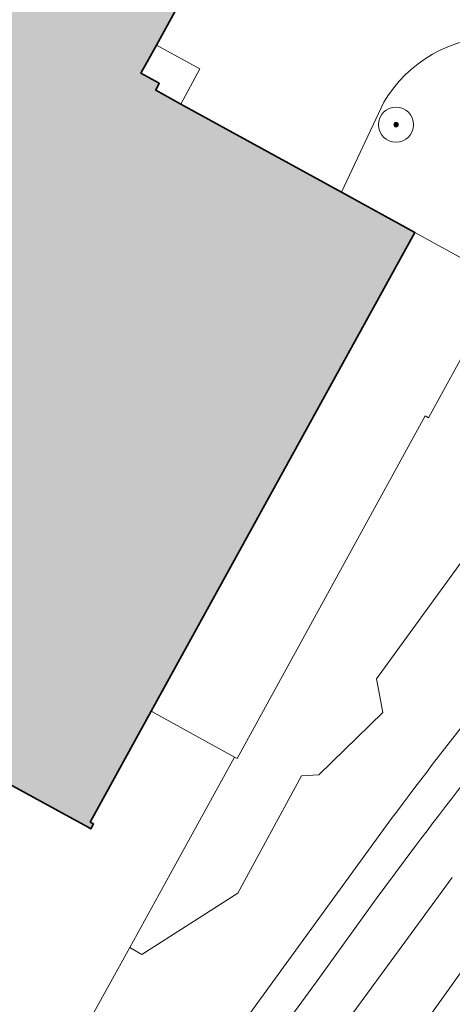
# Model space of a CAD drawing. Header units: metres. Extents: x 125349 to 128236, y 501602 to 503797.
# Tile 6 of 256: x 126264 to 126289, y 501955 to 502012. Entities that reach past the tile are written whole.
import ezdxf

# ---------------------------------------------------------------- set-up
doc = ezdxf.new("R2010")
doc.units = ezdxf.units.M
doc.layers.get('0').update_dxf_attribs({"linetype": 'CONTINUOUS'})
for name, color, linetype, lineweight in [('B-WE-GR-BEPLANTING_CULTUUR_BODEMBEDEKKER-GV', 90, 'CONTINUOUS', 18), ('B-WE-GR-BEPLANTING_CULTUUR_HEESTERS-GV', 90, 'CONTINUOUS', 18), ('B-WE-GR-BOOM-S-500', 90, 'CONTINUOUS', 18), ('B-WE-OG-BEBOUWING-GV', 7, 'CONTINUOUS', 35), ('B-WE-OG-TERREIN_BEGROEID-GV', 7, 'CONTINUOUS', 18), ('B-WE-OG-TERREIN_ERF-GV', 7, 'CONTINUOUS', 18), ('B-WE-VH-GESLOTENVERHARDING_ASFALT-GV', 10, 'CONTINUOUS', 18), ('B-WE-VH-OPENVERHARDING-GV', 90, 'CONTINUOUS', 18)]:
    doc.layers.add(name, color=color, linetype=linetype, lineweight=lineweight)
doc.layers.add('B-WE-OG-BEBOUWING-V', color=7, linetype='CONTINUOUS', lineweight=18, true_color=0xcc646e)

# ---------------------------------------------------------------- blocks, each defined once
blk = doc.blocks.new('SGR-BOOM_01-SO')
at = {"linetype": 'ByBlock', "lineweight": 18}
h = blk.add_hatch(color=0, dxfattribs=at)
h.dxf.hatch_style = 1
edge = h.paths.add_edge_path()
edge.add_arc((0, 0), 0.25, 0, 360)
at = {"color": 0, "linetype": 'ByBlock', "lineweight": 18}
for radius in [2, 0.25]:
    blk.add_circle((0, 0), radius, dxfattribs=at)

msp = doc.modelspace()

# ---------------------------------------------------------------- hatches: boundary and pattern name
at = {"layer": 'B-WE-OG-BEBOUWING-V'}
msp.add_hatch(color=256, dxfattribs=at).paths.add_polyline_path([(126273.096, 502006.827), (126271.664, 502007.614), (126271.861, 502008.019), (126270.817, 502008.591), (126271.694, 502010.189), (126276.844, 502019.58), (126267.553, 502024.653), (126263.415, 502026.913), (126261.388, 502028.02), (126259.799, 502025.133), (126255.763, 502017.802), (126250.155, 502007.615), (126238.022, 501985.388), (126237.39, 501984.232), (126237.375, 501984.204), (126237.01, 501983.535), (126236.603, 501982.789), (126238.669, 501981.67), (126238.912, 501982.114), (126245.949, 501978.267), (126245.589, 501977.609), (126247.133, 501976.764), (126248.191, 501976.186), (126251.959, 501974.126), (126267.768, 501965.485), (126267.96, 501965.38), (126268.114, 501965.659), (126267.922, 501965.765), (126271.405, 501972.097), (126286.467, 501999.48), (126285.521, 502000), (126282.267, 502001.788)])

# ---------------------------------------------------------------- linework, layer by layer
at = {"layer": 'B-WE-GR-BEPLANTING_CULTUUR_BODEMBEDEKKER-GV', "flags": 128}
for points in [[(126273.222, 501934.895), (126273.525, 501935.32), (126282.494, 501947.914), (126290.911, 501959.724), (126292.597, 501962.079), (126299.922, 501972.313), (126308.338, 501984.144), (126317.772, 501997.537), (126319.481, 502000), (126326.643, 502010.321), (126326.479, 502010.454), (126323.264, 502006.581), (126320.133, 502002.679), (126318.063, 502000), (126309.116, 501988.424)], [(126288.598, 501962.591), (126270.034, 501937.199), (126273.222, 501934.895)]]:
    msp.add_lwpolyline(points, dxfattribs=at)
at = {"layer": 'B-WE-GR-BEPLANTING_CULTUUR_HEESTERS-GV'}
msp.add_lwpolyline([(126291.236, 502010.707, 0.260098), (126284.685, 502006.927)], format="xyb", dxfattribs=at)
at = {"layer": 'B-WE-GR-BEPLANTING_CULTUUR_HEESTERS-GV', "flags": 128}
for points in [[(126284.685, 502006.927), (126282.267, 502001.788), (126285.521, 502000), (126286.467, 501999.48), (126291.531, 501996.698), (126287.234, 501988.88), (126287.041, 501988.986), (126276.313, 501969.397), (126276.167, 501969.477)], [(126270.178, 501958.585), (126270.87, 501958.187), (126276.35, 501961.705), (126279.979, 501968.4), (126280.976, 501968.456), (126284.634, 501972.035), (126284.276, 501973.963), (126294.597, 501988.181)], [(126276.167, 501969.477), (126272.487, 501962.774), (126270.178, 501958.585)]]:
    msp.add_lwpolyline(points, dxfattribs=at)
at = {"layer": 'B-WE-OG-BEBOUWING-GV', "flags": 128}
msp.add_lwpolyline([(126251.959, 501974.126), (126267.768, 501965.485), (126267.96, 501965.38), (126268.114, 501965.659), (126267.922, 501965.765), (126271.405, 501972.097), (126286.467, 501999.48), (126285.521, 502000), (126282.267, 502001.788), (126273.096, 502006.827), (126271.664, 502007.614), (126271.861, 502008.019), (126270.817, 502008.591), (126271.694, 502010.189), (126276.844, 502019.58), (126267.553, 502024.653), (126263.415, 502026.913)], dxfattribs=at)
at = {"layer": 'B-WE-OG-TERREIN_BEGROEID-GV', "flags": 128}
for points in [[(126276.844, 502019.58), (126271.694, 502010.189), (126274.186, 502008.839), (126273.096, 502006.827), (126282.267, 502001.788)], [(126282.267, 502001.788), (126284.685, 502006.927)], [(126294.597, 501988.181), (126284.276, 501973.963), (126284.634, 501972.035), (126280.976, 501968.456), (126279.979, 501968.4), (126276.35, 501961.705), (126270.87, 501958.187), (126270.178, 501958.585), (126266.951, 501952.73)], [(126266.154, 501939.83), (126285.13, 501965.957)]]:
    msp.add_lwpolyline(points, dxfattribs=at)
at = {"layer": 'B-WE-OG-TERREIN_BEGROEID-GV'}
for points in [[(126284.685, 502006.927, -0.260098), (126291.236, 502010.707)], [(126285.13, 501965.957, -0.007276), (126290.553, 501973.023)]]:
    msp.add_lwpolyline(points, format="xyb", dxfattribs=at)
at = {"layer": 'B-WE-OG-TERREIN_ERF-GV', "flags": 128}
for points in [[(126273.096, 502006.827), (126274.186, 502008.839), (126271.694, 502010.189), (126270.817, 502008.591), (126271.861, 502008.019), (126271.664, 502007.614)], [(126276.167, 501969.477), (126276.313, 501969.397), (126287.041, 501988.986), (126287.234, 501988.88), (126291.531, 501996.698), (126286.467, 501999.48), (126271.405, 501972.097)]]:
    msp.add_lwpolyline(points, close=True, dxfattribs=at)
at = {"layer": 'B-WE-VH-GESLOTENVERHARDING_ASFALT-GV'}
msp.add_lwpolyline([(126297.96, 501978.925, 0.011116), (126286.46, 501964.339)], format="xyb", dxfattribs=at)
at = {"layer": 'B-WE-VH-GESLOTENVERHARDING_ASFALT-GV', "flags": 128}
for points in [[(126286.46, 501964.339), (126284.249, 501961.374), (126280.787, 501956.55), (126274.282, 501947.639), (126264.88, 501934.638)], [(126266.396, 501932.133), (126267.558, 501933.597), (126269.522, 501936.274), (126270.034, 501937.199), (126288.598, 501962.591)]]:
    msp.add_lwpolyline(points, dxfattribs=at)
at = {"layer": 'B-WE-VH-OPENVERHARDING-GV'}
for points in [[(126286.46, 501964.339, -0.011116), (126297.96, 501978.925)], [(126290.553, 501973.023, 0.007276), (126285.13, 501965.957)]]:
    msp.add_lwpolyline(points, format="xyb", dxfattribs=at)
at = {"layer": 'B-WE-VH-OPENVERHARDING-GV', "flags": 128}
for points in [[(126285.13, 501965.957), (126266.154, 501939.83)], [(126280.787, 501956.55), (126284.249, 501961.374), (126286.46, 501964.339)], [(126264.88, 501934.638), (126274.282, 501947.639), (126280.787, 501956.55)]]:
    msp.add_lwpolyline(points, dxfattribs=at)

# ---------------------------------------------------------------- block references
at = {"layer": 'B-WE-GR-BOOM-S-500', "xscale": 0.5, "yscale": 0.5, "zscale": 0.5}
msp.add_blockref('SGR-BOOM_01-SO', (126285.385, 502005.646), dxfattribs=at)

doc.saveas('drawing.dxf')
